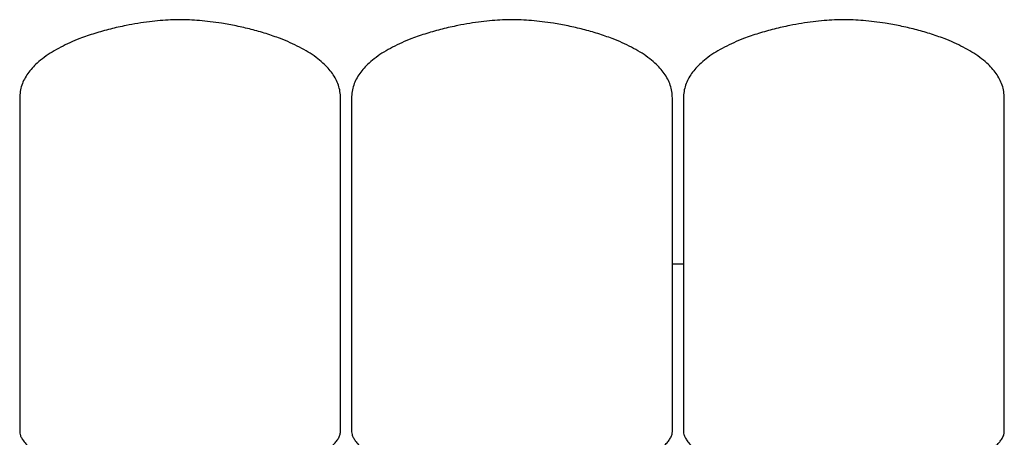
# Model space of a CAD drawing. Header units: millimetres. Extents: x 12 to 2043, y 12 to 992.
# Tile 8 of 8: x 1133 to 2023, y 614 to 992. Entities that reach past the tile are written whole.
import ezdxf

# ---------------------------------------------------------------- set-up
doc = ezdxf.new("R2010")
doc.units = ezdxf.units.MM

msp = doc.modelspace()

# ---------------------------------------------------------------- linework, layer by layer
at = {"color": 7, "linetype": 'Continuous', "lineweight": 25}
for p, q in [((1132.58, 920.94), (1132.58, 618.95)), ((1422.58, 618.95), (1422.58, 920.94)), ((1432.58, 920.94), (1432.58, 618.95)), ((1722.58, 618.95), (1722.58, 920.94)), ((1732.58, 920.94), (1732.58, 618.95)), ((2022.58, 618.95), (2022.58, 920.94)), ((1722.58, 770.8), (1732.58, 770.8))]:
    msp.add_line(p, q, dxfattribs=at)
for points, knots in [([(1277.58, 991.8), (1274.72, 991.76), (1268.75, 991.67), (1259.47, 991), (1249.6, 989.95), (1239.27, 988.46), (1227.52, 986.34), (1214.52, 983.42), (1200.54, 979.51), (1188.37, 975.32), (1178.1, 971.08), (1169.72, 967.06), (1161.91, 962.67), (1154.78, 957.91), (1148.75, 953.03), (1143.81, 948.1), (1139.89, 943.23), (1136.71, 938.07), (1134.37, 932.62), (1132.86, 926.88), (1132.67, 922.93), (1132.58, 920.94)], [0, 0, 0, 0, 0.049323, 0.103085, 0.160501, 0.220781, 0.28314, 0.366646, 0.450689, 0.533653, 0.58884, 0.642414, 0.694018, 0.743382, 0.790357, 0.827695, 0.863525, 0.898127, 0.931954, 0.965643, 1, 1, 1, 1]), ([(1422.58, 920.94), (1422.48, 922.93), (1422.3, 926.88), (1420.78, 932.62), (1418.44, 938.07), (1415.27, 943.23), (1411.34, 948.1), (1406.41, 953.03), (1400.38, 957.91), (1393.25, 962.67), (1385.44, 967.06), (1377.06, 971.08), (1366.99, 975.23), (1355.24, 979.3), (1341.91, 983.09), (1328.46, 986.19), (1316.1, 988.44), (1305.01, 990.01), (1295.33, 991.03), (1286.24, 991.67), (1280.38, 991.76), (1277.58, 991.8)], [0, 0, 0, 0, 0.034357, 0.068046, 0.101873, 0.136475, 0.172305, 0.209643, 0.256618, 0.305982, 0.357586, 0.41116, 0.466347, 0.545506, 0.625712, 0.705568, 0.783603, 0.842654, 0.898903, 0.951599, 1, 1, 1, 1]), ([(1577.58, 991.8), (1574.72, 991.76), (1568.75, 991.67), (1559.47, 991), (1549.6, 989.95), (1539.27, 988.46), (1527.52, 986.34), (1514.52, 983.42), (1500.54, 979.51), (1488.37, 975.32), (1478.1, 971.08), (1469.72, 967.06), (1461.91, 962.67), (1454.78, 957.91), (1448.75, 953.03), (1443.81, 948.1), (1439.89, 943.23), (1436.71, 938.07), (1434.37, 932.62), (1432.86, 926.88), (1432.67, 922.93), (1432.58, 920.94)], [0, 0, 0, 0, 0.049323, 0.103085, 0.160501, 0.220781, 0.28314, 0.366646, 0.450689, 0.533653, 0.58884, 0.642414, 0.694018, 0.743382, 0.790357, 0.827695, 0.863525, 0.898127, 0.931954, 0.965643, 1, 1, 1, 1]), ([(1722.58, 920.94), (1722.48, 922.93), (1722.3, 926.88), (1720.78, 932.62), (1718.44, 938.07), (1715.27, 943.23), (1711.34, 948.1), (1706.41, 953.03), (1700.38, 957.91), (1693.25, 962.67), (1685.44, 967.06), (1677.06, 971.08), (1666.99, 975.23), (1655.24, 979.3), (1641.91, 983.09), (1628.46, 986.19), (1616.1, 988.44), (1605.01, 990.01), (1595.33, 991.03), (1586.24, 991.67), (1580.38, 991.76), (1577.58, 991.8)], [0, 0, 0, 0, 0.034357, 0.068046, 0.101873, 0.136475, 0.172305, 0.209643, 0.256618, 0.305982, 0.357586, 0.41116, 0.466347, 0.545506, 0.625712, 0.705568, 0.783603, 0.842654, 0.898903, 0.951599, 1, 1, 1, 1]), ([(1877.58, 991.8), (1874.72, 991.76), (1868.75, 991.67), (1859.47, 991), (1849.6, 989.95), (1839.27, 988.46), (1827.52, 986.34), (1814.52, 983.42), (1800.54, 979.51), (1788.37, 975.32), (1778.1, 971.08), (1769.72, 967.06), (1761.91, 962.67), (1754.78, 957.91), (1748.75, 953.03), (1743.81, 948.1), (1739.89, 943.23), (1736.71, 938.07), (1734.37, 932.62), (1732.86, 926.88), (1732.67, 922.93), (1732.58, 920.94)], [0, 0, 0, 0, 0.049323, 0.103085, 0.160501, 0.220781, 0.28314, 0.366646, 0.450689, 0.533653, 0.58884, 0.642414, 0.694018, 0.743382, 0.790357, 0.827695, 0.863525, 0.898127, 0.931954, 0.965643, 1, 1, 1, 1]), ([(2022.58, 920.94), (2022.48, 922.93), (2022.3, 926.88), (2020.78, 932.62), (2018.44, 938.07), (2015.27, 943.23), (2011.34, 948.1), (2006.41, 953.03), (2000.38, 957.91), (1993.25, 962.67), (1985.44, 967.06), (1977.06, 971.08), (1966.99, 975.23), (1955.24, 979.3), (1941.91, 983.09), (1928.46, 986.19), (1916.1, 988.44), (1905.01, 990.01), (1895.33, 991.03), (1886.24, 991.67), (1880.38, 991.76), (1877.58, 991.8)], [0, 0, 0, 0, 0.0343574, 0.0680462, 0.101873, 0.136475, 0.1723046, 0.2096429, 0.2566178, 0.3059816, 0.3575858, 0.4111599, 0.4663467, 0.5455056, 0.6257122, 0.7055679, 0.7836026, 0.8426545, 0.8989025, 0.9515988, 1, 1, 1, 1]), ([(1132.58, 618.95), (1132.66, 618.12), (1132.85, 616.32), (1134.1, 613.61), (1136.1, 610.51), (1139.08, 607.05), (1143.28, 603.07), (1148.67, 598.79), (1155.28, 594.31), (1162.87, 589.84), (1171.84, 585.25), (1182.21, 580.68), (1194.01, 576.31), (1206.74, 572.45), (1220.3, 569.21), (1234.6, 566.76), (1249.54, 565.12), (1259.71, 564.91), (1264.88, 564.8)], [0, 0, 0, 0, 0.0166216, 0.036153, 0.05912, 0.0908384, 0.1275928, 0.1752618, 0.2288677, 0.2879911, 0.3521895, 0.431201, 0.5156179, 0.604837, 0.698312, 0.7955694, 0.8962249, 1, 1, 1, 1]), ([(1290.28, 564.8), (1295.44, 564.91), (1305.62, 565.12), (1320.56, 566.76), (1334.86, 569.21), (1348.42, 572.45), (1361.15, 576.31), (1372.94, 580.68), (1383.32, 585.25), (1392.28, 589.84), (1399.88, 594.31), (1406.49, 598.79), (1411.67, 602.91), (1415.56, 606.55), (1418.36, 609.65), (1420.55, 612.74), (1422.18, 615.78), (1422.46, 617.96), (1422.58, 618.95)], [0, 0, 0, 0, 0.103778, 0.204436, 0.301697, 0.395174, 0.484396, 0.568815, 0.647829, 0.712029, 0.771154, 0.824762, 0.872432, 0.903943, 0.931838, 0.95609, 0.980149, 1, 1, 1, 1]), ([(1432.58, 618.95), (1432.66, 618.12), (1432.85, 616.32), (1434.1, 613.61), (1436.1, 610.51), (1439.08, 607.05), (1443.28, 603.07), (1448.67, 598.79), (1455.28, 594.31), (1462.87, 589.84), (1471.84, 585.25), (1482.21, 580.68), (1494.01, 576.31), (1506.74, 572.45), (1520.3, 569.21), (1534.6, 566.76), (1549.54, 565.12), (1559.71, 564.91), (1564.88, 564.8)], [0, 0, 0, 0, 0.016622, 0.036153, 0.05912, 0.090838, 0.127593, 0.175262, 0.228868, 0.287991, 0.35219, 0.431201, 0.515618, 0.604837, 0.698312, 0.795569, 0.896225, 1, 1, 1, 1]), ([(1590.28, 564.8), (1595.44, 564.91), (1605.62, 565.12), (1620.56, 566.76), (1634.86, 569.21), (1648.42, 572.45), (1661.15, 576.31), (1672.94, 580.68), (1683.32, 585.25), (1692.28, 589.84), (1699.88, 594.31), (1706.49, 598.79), (1711.67, 602.91), (1715.56, 606.55), (1718.36, 609.65), (1720.55, 612.74), (1722.18, 615.78), (1722.46, 617.96), (1722.58, 618.95)], [0, 0, 0, 0, 0.103778, 0.204436, 0.301697, 0.395174, 0.484396, 0.568815, 0.647829, 0.712029, 0.771154, 0.824762, 0.872432, 0.903943, 0.931838, 0.95609, 0.980149, 1, 1, 1, 1]), ([(1732.58, 618.95), (1732.66, 618.12), (1732.85, 616.32), (1734.1, 613.61), (1736.1, 610.51), (1739.08, 607.05), (1743.28, 603.07), (1748.67, 598.79), (1755.28, 594.31), (1762.87, 589.84), (1771.84, 585.25), (1782.21, 580.68), (1794.01, 576.31), (1806.74, 572.45), (1820.3, 569.21), (1834.6, 566.76), (1849.54, 565.12), (1859.71, 564.91), (1864.88, 564.8)], [0, 0, 0, 0, 0.016622, 0.036153, 0.05912, 0.090838, 0.127593, 0.175262, 0.228868, 0.287991, 0.35219, 0.431201, 0.515618, 0.604837, 0.698312, 0.795569, 0.896225, 1, 1, 1, 1]), ([(1890.28, 564.8), (1895.44, 564.91), (1905.62, 565.12), (1920.56, 566.76), (1934.86, 569.21), (1948.42, 572.45), (1961.15, 576.31), (1972.94, 580.68), (1983.32, 585.25), (1992.28, 589.84), (1999.88, 594.31), (2006.49, 598.79), (2011.67, 602.91), (2015.56, 606.55), (2018.36, 609.65), (2020.55, 612.74), (2022.18, 615.78), (2022.46, 617.96), (2022.58, 618.95)], [0, 0, 0, 0, 0.103778, 0.204436, 0.301697, 0.395174, 0.484396, 0.568815, 0.647829, 0.712029, 0.771154, 0.824762, 0.872432, 0.903943, 0.931838, 0.95609, 0.980149, 1, 1, 1, 1])]:
    msp.add_open_spline(points, degree=3, knots=knots, dxfattribs=at)

doc.saveas('drawing.dxf')
